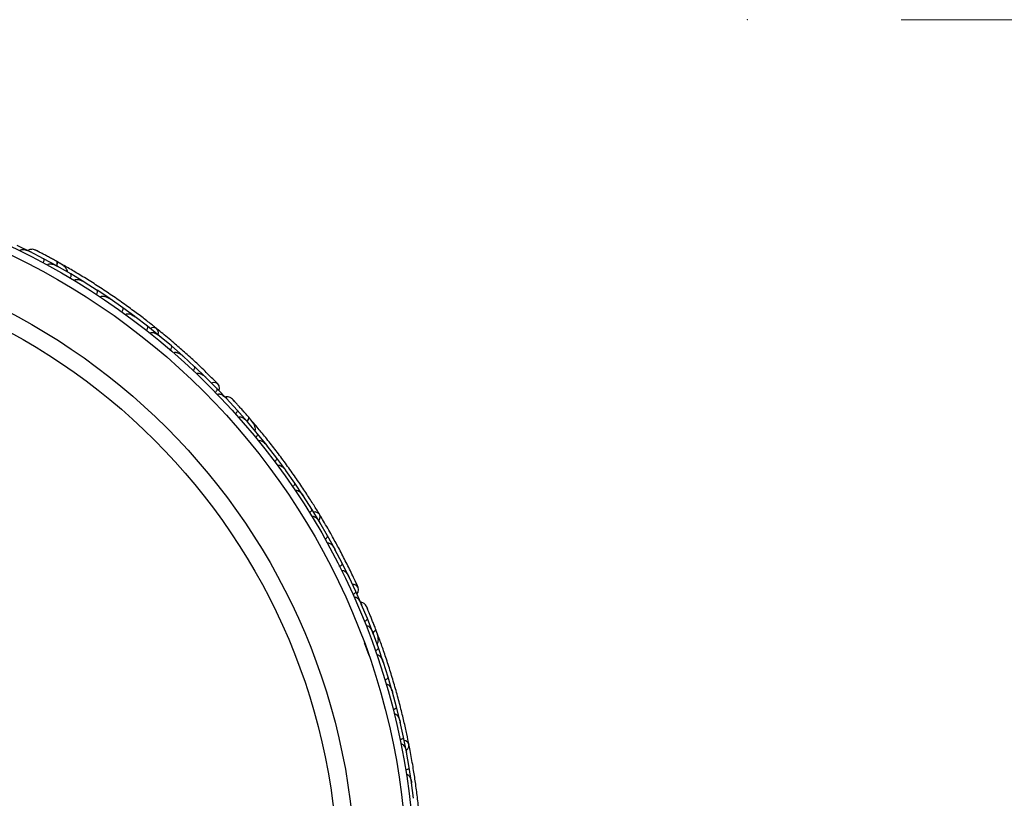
# Model space of a CAD drawing. Header units: millimetres. Extents: x 69 to 135, y 39 to 174.
# Tile 48 of 199: x 84.6 to 91, y 79.28 to 84.34. Entities that reach past the tile are written whole.
import ezdxf

# ---------------------------------------------------------------- set-up
doc = ezdxf.new("R2010")
doc.units = ezdxf.units.MM
doc.header["$PDSIZE"] = -1
doc.styles.add('SLDTEXTSTYLE0', font='TXT', dxfattribs={"width": 0.75})
doc.dimstyles.new('SLDDIMSTYLE2', dxfattribs={"dimtxt": 3.5, "dimasz": 3.302, "dimexe": 0, "dimexo": 0.0625, "dimgap": 0.875, "dimtad": 1, "dimlfac": 20, "dimrnd": 1e-09, "dimzin": 12, "dimdsep": 46, "dimtxsty": 'SLDTEXTSTYLE0', "dimsah": 1, "dimcen": 0.09, "dimadec": 0, "dimazin": 3, "dimtfac": 1, "dimtofl": 0, "dimtmove": 0, "dimatfit": 3, "dimfxl": 0, "dimfrac": 2, "dimtolj": 1, "dimtzin": 12, "dimarcsym": 0})

# ---------------------------------------------------------------- blocks, each defined once
blk = doc.blocks.new('_D_2')
at = {"color": 7, "linetype": 'Continuous', "lineweight": 18}
for p, q in [((90.3303, 84.3438), (123.2794, 84.3438)), ((122.2794, 84.3438), (122.2794, 39.3438)), ((90.3303, 39.3438), (123.2794, 39.3438))]:
    blk.add_line(p, q, dxfattribs=at)
for points in [[(122.2794, 84.3438), (121.7714, 81.0418), (122.7874, 81.0418)], [(122.2794, 39.3438), (122.7874, 42.6458), (121.7714, 42.6458)]]:
    blk.add_solid(points, dxfattribs=at)
at = {"color": 7, "linetype": 'Continuous', "lineweight": 18, "insert": (117.7677, 62.4421), "char_height": 3.5, "attachment_point": 1, "rotation": 90, "style": 'SLDTEXTSTYLE0'}
blk.add_mtext('900', dxfattribs=at)

msp = doc.modelspace()

# ---------------------------------------------------------------- linework, layer by layer
at = {"color": 7, "linetype": 'Continuous', "lineweight": 25}
for p, q in [((84.67432, 82.83316), (84.58553, 82.87685)), ((84.67174, 82.83388), (84.66661, 82.83653)), ((84.7574, 82.78983), (84.66674, 82.83645)), ((84.84388, 82.74267), (84.75744, 82.78989)), ((84.88693, 82.74677), (84.84872, 82.7684)), ((84.85162, 82.73783), (84.84607, 82.74102)), ((84.93412, 82.69068), (84.84613, 82.74096)), ((85.01802, 82.64003), (84.93417, 82.69075)), ((85.02599, 82.63456), (85.02011, 82.6383)), ((85.10553, 82.58436), (85.02013, 82.63827)), ((85.18688, 82.53024), (85.10558, 82.58442)), ((85.27169, 82.47092), (85.18895, 82.52836)), ((85.19495, 82.5242), (85.18902, 82.52834)), ((85.35051, 82.41337), (85.27174, 82.47098)), ((85.43262, 82.35041), (85.35249, 82.4114)), ((85.35851, 82.40682), (85.35262, 82.41133)), ((85.50891, 82.28942), (85.43268, 82.35046)), ((85.58833, 82.22281), (85.51081, 82.28736)), ((85.51664, 82.28251), (85.51099, 82.28724)), ((85.66207, 82.15837), (85.58839, 82.22287)), ((85.73878, 82.08809), (85.66389, 82.15622)), ((85.66938, 82.15123), (85.66411, 82.15604)), ((85.80995, 82.02015), (85.73884, 82.08813)), ((85.8839, 81.94613), (85.81168, 82.0179)), ((85.81664, 82.01298), (85.81193, 82.01768)), ((85.95247, 81.87475), (85.88397, 81.94618)), ((85.95029, 81.87631), (85.94638, 81.88056)), ((86.01572, 81.80562), (85.94647, 81.88044)), ((86.08085, 81.73173), (86.01578, 81.80566)), ((86.08647, 81.72453), (86.08234, 81.72943)), ((86.14787, 81.65201), (86.08239, 81.72935)), ((86.12271, 81.72085), (86.0942, 81.75425)), ((86.20939, 81.57572), (86.14794, 81.65205)), ((86.21501, 81.56786), (86.21076, 81.57337)), ((86.27258, 81.49347), (86.21076, 81.57334)), ((86.33052, 81.41479), (86.27264, 81.49351)), ((86.38992, 81.33005), (86.33182, 81.41232)), ((86.33603, 81.40636), (86.33187, 81.41228)), ((86.4443, 81.24901), (86.38999, 81.33008)), ((86.49993, 81.16176), (86.44549, 81.24648)), ((86.44958, 81.24012), (86.44558, 81.24637)), ((86.55075, 81.07836), (86.5, 81.16179)), ((86.60261, 80.98861), (86.55184, 81.07577)), ((86.55566, 81.06922), (86.55196, 81.0756)), ((86.64986, 80.90283), (86.60268, 80.98863)), ((86.6979, 80.81054), (86.65083, 80.90018)), ((86.65428, 80.89361), (86.65098, 80.89994)), ((86.74154, 80.72237), (86.69798, 80.81057)), ((86.78572, 80.62752), (86.7424, 80.71966)), ((86.74538, 80.71334), (86.74256, 80.71937)), ((86.82574, 80.53699), (86.78581, 80.62754)), ((86.82423, 80.5392), (86.822, 80.54453)), ((86.86153, 80.45039), (86.82205, 80.54439)), ((86.89747, 80.35869), (86.8616, 80.45042)), ((86.90028, 80.35), (86.89808, 80.35601)), ((86.93318, 80.26085), (86.89809, 80.35592)), ((86.93308, 80.33415), (86.93009, 80.34215)), ((86.84163, 80.29409), (86.87081, 80.21232)), ((86.96489, 80.16812), (86.93325, 80.26087)), ((86.99614, 80.06922), (86.96537, 80.16541)), ((86.96748, 80.15881), (86.96538, 80.16545)), ((87.02367, 79.97547), (86.99621, 80.06923)), ((87.05051, 79.87552), (87.02405, 79.9727)), ((87.02597, 79.96566), (87.02408, 79.97265)), ((87.07389, 79.78077), (87.05058, 79.87553)), ((87.09633, 79.67976), (87.07415, 79.77799)), ((87.07581, 79.77061), (87.0742, 79.77785)), ((87.11556, 79.584), (87.0964, 79.67976)), ((87.13359, 79.48193), (87.11569, 79.5812)), ((87.11704, 79.57373), (87.11575, 79.58099)), ((87.14865, 79.38516), (87.13367, 79.48193)), ((87.16224, 79.28201), (87.14866, 79.38234)), ((87.14966, 79.37499), (87.14872, 79.38207))]:
    msp.add_line(p, q, dxfattribs=at)
at = {"color": 7, "linetype": 'Continuous', "lineweight": 25, "flags": 128}
for points in [[(84.80021, 82.79539), (84.80051, 82.79521), (84.80078, 82.79503)], [(85.50219, 82.29505), (85.50388, 82.30993), (85.5, 82.32536), (85.49042, 82.33663), (85.4765, 82.34212), (85.46027, 82.34104), (85.45004, 82.33707)], [(85.89633, 81.93378), (85.8996, 81.94723), (85.89788, 81.96331), (85.88984, 81.97598), (85.87665, 81.98336), (85.86027, 81.98436), (85.84899, 81.98146)], [(86.05785, 81.7962), (86.05807, 81.79593), (86.05826, 81.79566)], [(86.54636, 81.08594), (86.55304, 81.09936), (86.55468, 81.11518), (86.54953, 81.12905), (86.53833, 81.13896), (86.5227, 81.1435), (86.51173, 81.14327)], [(86.79318, 80.61166), (86.80085, 80.62318), (86.80474, 80.63888), (86.80151, 80.65354), (86.79164, 80.66498), (86.77659, 80.67153), (86.765, 80.67266)], [(87.11403, 79.59263), (87.12489, 79.60295), (87.13184, 79.61725), (87.13174, 79.63205), (87.12461, 79.6452), (87.11148, 79.6548), (87.1011, 79.65834)]]:
    msp.add_lwpolyline(points, dxfattribs=at)
at = {"color": 1, "linetype": 'Continuous', "lineweight": 25, "flags": 128}
for points in [[(84.84296, 82.74288), (84.84396, 82.74592), (84.84596, 82.75348), (84.84693, 82.76006), (84.84684, 82.76541), (84.84568, 82.76931), (84.8435, 82.77162)], [(86.08006, 81.73224), (86.08204, 81.73475), (86.08651, 81.74117), (86.08967, 81.74703), (86.09141, 81.75208), (86.09165, 81.75614), (86.09039, 81.75906)], [(86.89689, 80.35943), (86.89962, 80.36112), (86.90601, 80.36563), (86.91098, 80.37004), (86.91434, 80.3742), (86.91596, 80.37793), (86.91578, 80.3811)]]:
    msp.add_lwpolyline(points, dxfattribs=at)
at = {"color": 7, "linetype": 'Continuous', "lineweight": 25}
for radius in [4.575, 4.525, 4.188, 4.075]:
    msp.add_circle((82.59569, 78.72959), radius, dxfattribs=at)
for centre, start, end in [((84.87626, 82.72376), 10.750513, 56.230273), ((86.10481, 81.70289), 350.750513, 36.230273), ((86.91011, 80.32339), 330.750513, 16.230273)]:
    msp.add_arc(centre, 0.02567, start, end, dxfattribs=at)
for points, knots in [([(84.60191, 82.84125), (84.60209, 82.84161), (84.60277, 82.84297), (84.60483, 82.84532), (84.60941, 82.84808), (84.62029, 82.85048), (84.63514, 82.84869), (84.65196, 82.84375), (84.66199, 82.83939), (84.66693, 82.8369), (84.667, 82.83686)], [0, 0, 0, 0, 0.0165279, 0.0607653, 0.1238722, 0.2334997, 0.5249132, 0.7588895, 0.9964268, 1, 1, 1, 1]), ([(84.70303, 82.84653), (84.69909, 82.84798), (84.69137, 82.85081), (84.67926, 82.85135), (84.66837, 82.84921), (84.66012, 82.84643), (84.65648, 82.84334), (84.65544, 82.84245)], [0, 0, 0, 0, 0.25091, 0.490928, 0.714443, 0.9181712, 1, 1, 1, 1]), ([(84.84632, 82.77005), (84.83794, 82.7747), (84.82121, 82.78397), (84.7952, 82.79812), (84.77022, 82.81153), (84.74752, 82.82352), (84.72827, 82.83357), (84.71385, 82.84101), (84.70461, 82.84574), (84.7035, 82.84629), (84.70295, 82.84656)], [0, 0, 0, 0, 0.1253341, 0.2502351, 0.3757048, 0.5015073, 0.6270811, 0.7524027, 0.8783335, 1, 1, 1, 1]), ([(84.72805, 82.83369), (84.72139, 82.83714), (84.70807, 82.84403), (84.70477, 82.84567), (84.70313, 82.84649)], [0, 0, 0, 0, 0.4997894, 1, 1, 1, 1]), ([(84.75484, 82.76304), (84.75555, 82.76444), (84.75742, 82.76816), (84.75957, 82.77435), (84.76079, 82.78103), (84.7604, 82.78653), (84.75885, 82.78907), (84.75766, 82.78987), (84.75743, 82.79), (84.7574, 82.79001)], [0, 0, 0, 0, 0.1153787, 0.305714, 0.5012752, 0.7256734, 0.9502371, 0.9934744, 1, 1, 1, 1]), ([(84.78185, 82.74847), (84.78219, 82.74905), (84.7831, 82.7506), (84.78574, 82.75298), (84.7911, 82.75545), (84.80405, 82.75687), (84.82352, 82.75244), (84.83881, 82.74562), (84.84637, 82.74138), (84.84644, 82.74134)], [0, 0, 0, 0, 0.0273886, 0.0721385, 0.1418849, 0.2690946, 0.6203421, 0.9964192, 1, 1, 1, 1]), ([(84.81571, 82.78692), (84.81562, 82.78697), (84.81045, 82.78985), (84.80528, 82.79265), (84.80021, 82.79539)], [0, 0, 0, 0, 0.0174037, 1, 1, 1, 1]), ([(84.84137, 82.74285), (84.84158, 82.74334), (84.84389, 82.74869), (84.84595, 82.75746), (84.84678, 82.76713), (84.84503, 82.7707), (84.8436, 82.77156), (84.8435, 82.77162)], [0, 0, 0, 0, 0.0316493, 0.3464731, 0.6613851, 0.9762941, 1, 1, 1, 1]), ([(84.91264, 82.70278), (84.91254, 82.70498), (84.91222, 82.71224), (84.90401, 82.72852), (84.88219, 82.74976), (84.85665, 82.76419), (84.84346, 82.77164)], [0, 0, 0, 0, 0.0722062, 0.2380923, 0.6065513, 1, 1, 1, 1]), ([(85.49173, 82.33564), (85.47371, 82.34999), (85.43774, 82.37865), (85.36964, 82.43075), (85.29373, 82.48645), (85.21174, 82.54408), (85.12674, 82.60096), (85.04252, 82.65474), (84.9614, 82.70415), (84.91399, 82.73154), (84.89028, 82.74525)], [0, 0, 0, 0, 0.1251424, 0.2497929, 0.374676, 0.4998622, 0.6249666, 0.7502587, 0.8750633, 1, 1, 1, 1]), ([(84.93045, 82.664), (84.93122, 82.66537), (84.93325, 82.669), (84.93567, 82.67509), (84.93717, 82.68172), (84.93701, 82.68723), (84.93557, 82.68984), (84.9344, 82.6907), (84.93418, 82.69084), (84.93415, 82.69085)], [0, 0, 0, 0, 0.11561, 0.3057804, 0.5012224, 0.7256982, 0.9503445, 0.9934853, 1, 1, 1, 1]), ([(84.95647, 82.64843), (84.95702, 82.64923), (84.95821, 82.65097), (84.96153, 82.65331), (84.96781, 82.65539), (84.9832, 82.65539), (85.00155, 82.64912), (85.01537, 82.64177), (85.02046, 82.63862), (85.02053, 82.63857)], [0, 0, 0, 0, 0.0388574, 0.084812, 0.162938, 0.3126958, 0.7369051, 0.9964149, 1, 1, 1, 1]), ([(85.10074, 82.55782), (85.10086, 82.55801), (85.10239, 82.56038), (85.10499, 82.56516), (85.10747, 82.57185), (85.10849, 82.578), (85.10777, 82.58228), (85.10637, 82.584), (85.10562, 82.58449), (85.1056, 82.58451)], [0, 0, 0, 0, 0.01665195, 0.20702847, 0.39855075, 0.59935968, 0.83102403, 0.99349163, 1, 1, 1, 1]), ([(85.12587, 82.54126), (85.12591, 82.54132), (85.12659, 82.54238), (85.12851, 82.5444), (85.133, 82.5467), (85.14252, 82.54813), (85.15659, 82.54541), (85.17328, 82.53862), (85.18405, 82.53228), (85.18928, 82.52871), (85.18935, 82.52866)], [0, 0, 0, 0, 0.0028352, 0.050977, 0.1103366, 0.2078119, 0.4531845, 0.7216401, 0.9964148, 1, 1, 1, 1]), ([(85.26578, 82.44459), (85.26591, 82.44478), (85.26754, 82.44708), (85.27035, 82.45174), (85.27311, 82.45831), (85.2744, 82.46441), (85.27387, 82.46873), (85.27254, 82.4705), (85.27182, 82.47103), (85.27179, 82.47105)], [0, 0, 0, 0, 0.0167419, 0.2070718, 0.3985504, 0.5993354, 0.8310375, 0.9934948, 1, 1, 1, 1]), ([(85.29009, 82.427), (85.29028, 82.42726), (85.29092, 82.42814), (85.29273, 82.42985), (85.29609, 82.43161), (85.3028, 82.43298), (85.31157, 82.43208), (85.32987, 82.42677), (85.34328, 82.41887), (85.35286, 82.41171), (85.35293, 82.41166)], [0, 0, 0, 0, 0.0130732, 0.044023, 0.1002245, 0.1663566, 0.3297208, 0.4739231, 0.9964125, 1, 1, 1, 1]), ([(85.4256, 82.32435), (85.42654, 82.32561), (85.42903, 82.32895), (85.43223, 82.33467), (85.43458, 82.34105), (85.43513, 82.34654), (85.43404, 82.34932), (85.43299, 82.35033), (85.43279, 82.35049), (85.43276, 82.35051)], [0, 0, 0, 0, 0.11581192, 0.30583711, 0.50117443, 0.72571967, 0.95043997, 0.99349487, 1, 1, 1, 1]), ([(85.44913, 82.30569), (85.4495, 82.30614), (85.45067, 82.30752), (85.45352, 82.30935), (85.46057, 82.31133), (85.47008, 82.31004), (85.48878, 82.30378), (85.50194, 82.29523), (85.51122, 82.28764), (85.51128, 82.28759)], [0, 0, 0, 0, 0.02335, 0.0734618, 0.134698, 0.325553, 0.4727956, 0.9964114, 1, 1, 1, 1]), ([(85.89062, 81.97522), (85.86888, 81.99705), (85.82755, 82.03858), (85.75586, 82.10702), (85.685, 82.17197), (85.61077, 82.23709), (85.54822, 82.2901), (85.50763, 82.32262), (85.49586, 82.33204)], [0, 0, 0, 0, 0.2180556, 0.4147202, 0.5912036, 0.7489875, 0.9272426, 1, 1, 1, 1]), ([(85.58019, 82.19707), (85.58118, 82.19829), (85.58382, 82.20152), (85.58726, 82.2071), (85.58989, 82.21336), (85.59069, 82.21882), (85.58972, 82.22164), (85.58872, 82.22269), (85.58852, 82.22287), (85.5885, 82.22289)], [0, 0, 0, 0, 0.1157169, 0.3058088, 0.5011944, 0.7257089, 0.9503963, 0.9934905, 1, 1, 1, 1]), ([(85.603, 82.17731), (85.60357, 82.17791), (85.60469, 82.17907), (85.60739, 82.18064), (85.61252, 82.18207), (85.61994, 82.18155), (85.63355, 82.17775), (85.64862, 82.16928), (85.65984, 82.16048), (85.66433, 82.15646), (85.66439, 82.15641)], [0, 0, 0, 0, 0.0336188, 0.0647198, 0.1259403, 0.2511281, 0.3754616, 0.735616, 0.9964191, 1, 1, 1, 1]), ([(85.72951, 82.06273), (85.72966, 82.06289), (85.73158, 82.06495), (85.73498, 82.06921), (85.73858, 82.07536), (85.74067, 82.08123), (85.74071, 82.08557), (85.73964, 82.0875), (85.73899, 82.08811), (85.73897, 82.08813)], [0, 0, 0, 0, 0.01636109, 0.20688497, 0.39854552, 0.59943138, 0.8309806, 0.99348164, 1, 1, 1, 1]), ([(85.75164, 82.04179), (85.75244, 82.04254), (85.75348, 82.0435), (85.75607, 82.04484), (85.76095, 82.04615), (85.76864, 82.04532), (85.78223, 82.04083), (85.79699, 82.03164), (85.8078, 82.02237), (85.81215, 82.01811), (85.81221, 82.01806)], [0, 0, 0, 0, 0.0439924, 0.0565425, 0.1182118, 0.2485839, 0.3779124, 0.7339208, 0.9964229, 1, 1, 1, 1]), ([(85.87351, 81.92123), (85.8746, 81.92235), (85.87751, 81.92533), (85.88144, 81.93058), (85.88462, 81.93658), (85.88591, 81.94193), (85.88521, 81.94482), (85.88431, 81.94595), (85.88413, 81.94613), (85.88411, 81.94616)], [0, 0, 0, 0, 0.1152798, 0.3056806, 0.5012898, 0.7256609, 0.9501956, 0.9934701, 1, 1, 1, 1]), ([(85.88719, 81.90712), (85.88749, 81.9074), (85.88859, 81.90844), (85.89133, 81.90995), (85.89657, 81.91097), (85.90762, 81.90951), (85.92096, 81.90275), (85.93508, 81.89235), (85.94301, 81.88482), (85.9468, 81.88079), (85.94686, 81.88073)], [0, 0, 0, 0, 0.0165279, 0.0607653, 0.1238722, 0.2334997, 0.5249132, 0.7588895, 0.9964268, 1, 1, 1, 1]), ([(85.98402, 81.8775), (85.98081, 81.8802), (85.97453, 81.8855), (85.96333, 81.89016), (85.95236, 81.89187), (85.94367, 81.89207), (85.93919, 81.89042), (85.9379, 81.88994)], [0, 0, 0, 0, 0.25091, 0.490928, 0.714443, 0.9181712, 1, 1, 1, 1]), ([(86.09251, 81.75662), (86.08622, 81.76385), (86.07367, 81.77829), (86.05408, 81.80048), (86.03518, 81.82163), (86.01796, 81.84066), (86.0033, 81.85668), (85.99229, 81.86861), (85.98523, 81.87622), (85.98437, 81.87711), (85.98395, 81.87756)], [0, 0, 0, 0, 0.1253341, 0.2502351, 0.3757048, 0.5015073, 0.6270811, 0.7524027, 0.8783335, 1, 1, 1, 1]), ([(86.00314, 81.85687), (85.99806, 81.86239), (85.9879, 81.87343), (85.98536, 81.87609), (85.9841, 81.87742)], [0, 0, 0, 0, 0.4997894, 1, 1, 1, 1]), ([(86.00415, 81.78132), (86.0053, 81.78239), (86.00832, 81.78525), (86.01246, 81.79033), (86.0159, 81.79619), (86.0174, 81.80149), (86.01682, 81.80441), (86.01597, 81.80557), (86.0158, 81.80577), (86.01578, 81.80579)], [0, 0, 0, 0, 0.1153787, 0.305714, 0.5012752, 0.7256734, 0.9502371, 0.9934744, 1, 1, 1, 1]), ([(86.06952, 81.78295), (86.06945, 81.78302), (86.06557, 81.7875), (86.06167, 81.79189), (86.05784, 81.79621)], [0, 0, 0, 0, 0.0174037, 1, 1, 1, 1]), ([(86.02454, 81.75839), (86.02507, 81.75882), (86.02645, 81.75996), (86.02975, 81.7613), (86.03562, 81.76179), (86.04829, 81.7587), (86.06506, 81.74787), (86.07709, 81.73623), (86.08275, 81.72966), (86.0828, 81.7296)], [0, 0, 0, 0, 0.0273886, 0.0721385, 0.1418849, 0.2690946, 0.6203421, 0.9964192, 1, 1, 1, 1]), ([(86.07856, 81.73275), (86.07892, 81.73314), (86.08292, 81.73738), (86.08786, 81.74492), (86.09195, 81.75372), (86.09153, 81.75768), (86.09047, 81.75897), (86.09039, 81.75906)], [0, 0, 0, 0, 0.0316493, 0.3464731, 0.6613851, 0.9762941, 1, 1, 1, 1]), ([(86.13182, 81.67072), (86.13248, 81.67283), (86.13466, 81.67975), (86.13252, 81.69786), (86.11927, 81.72528), (86.10021, 81.74758), (86.09037, 81.75909)], [0, 0, 0, 0, 0.0722062, 0.2380923, 0.6065513, 1, 1, 1, 1]), ([(86.55042, 81.12766), (86.5384, 81.14732), (86.5144, 81.18655), (86.46822, 81.2588), (86.41595, 81.3371), (86.3586, 81.4193), (86.29819, 81.50182), (86.23743, 81.58116), (86.17811, 81.65534), (86.14293, 81.69729), (86.12533, 81.71828)], [0, 0, 0, 0, 0.1251424, 0.2497929, 0.374676, 0.4998622, 0.6249666, 0.7502587, 0.8750633, 1, 1, 1, 1]), ([(86.13529, 81.62819), (86.13648, 81.62922), (86.13964, 81.63194), (86.14399, 81.63683), (86.14767, 81.64255), (86.1494, 81.64778), (86.14894, 81.65073), (86.14814, 81.65193), (86.14798, 81.65214), (86.14796, 81.65216)], [0, 0, 0, 0, 0.11561, 0.3057804, 0.5012224, 0.7256982, 0.9503445, 0.9934853, 1, 1, 1, 1]), ([(86.15443, 81.60466), (86.15521, 81.60523), (86.15693, 81.60645), (86.16085, 81.60751), (86.16746, 81.60733), (86.18192, 81.60206), (86.19702, 81.58989), (86.20749, 81.57826), (86.2112, 81.57355), (86.21125, 81.57349)], [0, 0, 0, 0, 0.0388574, 0.084812, 0.162938, 0.3126958, 0.7369051, 0.9964149, 1, 1, 1, 1]), ([(86.259, 81.47018), (86.25918, 81.47031), (86.26142, 81.47201), (86.26551, 81.47562), (86.27012, 81.48105), (86.27318, 81.48648), (86.27397, 81.49076), (86.27324, 81.49285), (86.27271, 81.49356), (86.27269, 81.49359)], [0, 0, 0, 0, 0.016652, 0.2070285, 0.3985507, 0.5993597, 0.831024, 0.9934916, 1, 1, 1, 1]), ([(86.27695, 81.44602), (86.27701, 81.44606), (86.27801, 81.44682), (86.2805, 81.44807), (86.28551, 81.44869), (86.29495, 81.44678), (86.30723, 81.43941), (86.3206, 81.42732), (86.32855, 81.41768), (86.33224, 81.41254), (86.33229, 81.41247)], [0, 0, 0, 0, 0.00283524, 0.05097702, 0.11033655, 0.20781194, 0.45318455, 0.72164005, 0.99641479, 1, 1, 1, 1]), ([(86.37536, 81.30733), (86.37555, 81.30746), (86.37787, 81.30906), (86.3821, 81.31248), (86.38694, 81.31771), (86.39024, 81.323), (86.39122, 81.32724), (86.39057, 81.32937), (86.39008, 81.3301), (86.39006, 81.33013)], [0, 0, 0, 0, 0.0167419, 0.2070718, 0.3985504, 0.5993354, 0.8310375, 0.9934948, 1, 1, 1, 1]), ([(86.39218, 81.28249), (86.39245, 81.28267), (86.39336, 81.28327), (86.39565, 81.28426), (86.3994, 81.28476), (86.40617, 81.28375), (86.41411, 81.2799), (86.42949, 81.26866), (86.43939, 81.25665), (86.44594, 81.24665), (86.44599, 81.24658)], [0, 0, 0, 0, 0.0130732, 0.044023, 0.1002245, 0.1663566, 0.3297208, 0.4739231, 0.9964125, 1, 1, 1, 1]), ([(86.48441, 81.13967), (86.48573, 81.14054), (86.48922, 81.14282), (86.49417, 81.14711), (86.49856, 81.15229), (86.50096, 81.15727), (86.50088, 81.16025), (86.50024, 81.16156), (86.50011, 81.16178), (86.50009, 81.16181)], [0, 0, 0, 0, 0.11581192, 0.30583711, 0.50117443, 0.72571967, 0.95043997, 0.99349487, 1, 1, 1, 1]), ([(86.50015, 81.1141), (86.50065, 81.11438), (86.50222, 81.11529), (86.50552, 81.11603), (86.51282, 81.11548), (86.52132, 81.11102), (86.53675, 81.09874), (86.5462, 81.0862), (86.55232, 81.07589), (86.55236, 81.07582)], [0, 0, 0, 0, 0.02335, 0.0734618, 0.134698, 0.325553, 0.4727956, 0.9964114, 1, 1, 1, 1]), ([(86.80198, 80.65255), (86.78903, 80.6805), (86.76439, 80.73366), (86.72043, 80.82249), (86.67605, 80.90777), (86.62858, 80.99435), (86.58793, 81.06556), (86.5609, 81.10999), (86.55307, 81.12287)], [0, 0, 0, 0, 0.2180556, 0.4147202, 0.5912036, 0.7489875, 0.9272426, 1, 1, 1, 1]), ([(86.58615, 80.9672), (86.5875, 80.96801), (86.59108, 80.97014), (86.59622, 80.9742), (86.60084, 80.97919), (86.60345, 80.98405), (86.60351, 80.98703), (86.60293, 80.98836), (86.6028, 80.98859), (86.60279, 80.98862)], [0, 0, 0, 0, 0.1157169, 0.3058088, 0.5011944, 0.7257089, 0.9503963, 0.9934905, 1, 1, 1, 1]), ([(86.60082, 80.94083), (86.60157, 80.9412), (86.60302, 80.94191), (86.60609, 80.94246), (86.6114, 80.94204), (86.6182, 80.93902), (86.62968, 80.93079), (86.64095, 80.91768), (86.64848, 80.90558), (86.65133, 80.90026), (86.65137, 80.90019)], [0, 0, 0, 0, 0.0336188, 0.0647198, 0.1259403, 0.2511281, 0.3754616, 0.735616, 0.9964191, 1, 1, 1, 1]), ([(86.68052, 80.78989), (86.68072, 80.78999), (86.68322, 80.79127), (86.68787, 80.79411), (86.69336, 80.79865), (86.69733, 80.80346), (86.69886, 80.80752), (86.69851, 80.8097), (86.69811, 80.8105), (86.6981, 80.81053)], [0, 0, 0, 0, 0.0163611, 0.206885, 0.3985455, 0.5994314, 0.8309806, 0.9934816, 1, 1, 1, 1]), ([(86.69415, 80.76264), (86.69516, 80.76307), (86.69647, 80.76362), (86.69936, 80.764), (86.70439, 80.76356), (86.71134, 80.76014), (86.72256, 80.75128), (86.7333, 80.7376), (86.74028, 80.72518), (86.74292, 80.7197), (86.74295, 80.71962)], [0, 0, 0, 0, 0.0439924, 0.0565425, 0.1182118, 0.2485839, 0.3779124, 0.7339208, 0.9964229, 1, 1, 1, 1]), ([(86.76744, 80.60767), (86.76885, 80.60835), (86.7726, 80.61016), (86.77808, 80.61374), (86.78313, 80.61829), (86.78617, 80.62289), (86.7865, 80.62584), (86.78605, 80.6272), (86.78594, 80.62744), (86.78593, 80.62747)], [0, 0, 0, 0, 0.1152798, 0.3056806, 0.5012898, 0.7256609, 0.9501956, 0.9934701, 1, 1, 1, 1]), ([(86.77547, 80.58973), (86.77584, 80.5899), (86.77723, 80.59049), (86.78032, 80.59098), (86.7856, 80.59014), (86.79548, 80.58499), (86.8057, 80.57408), (86.81542, 80.55947), (86.8203, 80.54969), (86.82248, 80.5446), (86.82251, 80.54453)], [0, 0, 0, 0, 0.01652787, 0.06076532, 0.12387224, 0.23349968, 0.5249132, 0.75888947, 0.99642682, 1, 1, 1, 1]), ([(86.85633, 80.52878), (86.85424, 80.53242), (86.85015, 80.53955), (86.84121, 80.54775), (86.83149, 80.55311), (86.82339, 80.55628), (86.81862, 80.55625), (86.81725, 80.55625)], [0, 0, 0, 0, 0.25091, 0.490928, 0.714443, 0.9181712, 1, 1, 1, 1]), ([(86.91693, 80.37809), (86.9135, 80.38703), (86.90664, 80.40489), (86.89582, 80.43245), (86.8853, 80.45878), (86.87562, 80.48255), (86.86733, 80.50263), (86.86106, 80.5176), (86.85703, 80.52716), (86.85653, 80.5283), (86.85628, 80.52886)], [0, 0, 0, 0, 0.1253341, 0.2502351, 0.3757048, 0.5015073, 0.6270811, 0.7524027, 0.8783335, 1, 1, 1, 1]), ([(86.86724, 80.50286), (86.86436, 80.50978), (86.85858, 80.52363), (86.85711, 80.527), (86.85637, 80.52868)], [0, 0, 0, 0, 0.4997894, 1, 1, 1, 1]), ([(86.84235, 80.43151), (86.84379, 80.43214), (86.84761, 80.43378), (86.85324, 80.43714), (86.85847, 80.44148), (86.8617, 80.44594), (86.86215, 80.44888), (86.86175, 80.45026), (86.86166, 80.45051), (86.86165, 80.45054)], [0, 0, 0, 0, 0.1153787, 0.305714, 0.5012752, 0.7256734, 0.9502371, 0.9934744, 1, 1, 1, 1]), ([(86.85367, 80.403), (86.85431, 80.40322), (86.856, 80.40382), (86.85955, 80.40395), (86.86524, 80.4024), (86.87609, 80.39516), (86.88815, 80.37926), (86.89547, 80.3642), (86.89854, 80.35609), (86.89857, 80.35602)], [0, 0, 0, 0, 0.0273886, 0.0721385, 0.1418849, 0.2690946, 0.6203421, 0.9964192, 1, 1, 1, 1]), ([(86.90586, 80.40679), (86.90525, 80.40837), (86.90256, 80.4153), (86.89993, 80.42199), (86.8979, 80.42714)], [0, 0, 0, 0, 0.22871987, 1, 1, 1, 1]), ([(86.89566, 80.36043), (86.89613, 80.36067), (86.90134, 80.36329), (86.90856, 80.36868), (86.91541, 80.37556), (86.91637, 80.37941), (86.91582, 80.38099), (86.91578, 80.3811)], [0, 0, 0, 0, 0.0316493, 0.3464731, 0.6613851, 0.9762941, 1, 1, 1, 1]), ([(86.9245, 80.28392), (86.92584, 80.28567), (86.93025, 80.29144), (86.93443, 80.30919), (86.93136, 80.33949), (86.92108, 80.36696), (86.91576, 80.38114)], [0, 0, 0, 0, 0.0722062, 0.2380923, 0.6065513, 1, 1, 1, 1]), ([(86.93006, 80.34213), (86.93008, 80.34212), (86.93035, 80.34189), (86.92892, 80.34559), (86.92604, 80.35384), (86.92118, 80.36684), (86.91724, 80.37714), (86.91608, 80.38017)], [0, 0, 0, 0, 0.0063417, 0.1391324, 0.4541713, 0.8392735, 1, 1, 1, 1]), ([(87.13211, 79.63044), (87.12754, 79.65303), (87.1184, 79.6981), (87.09971, 79.78178), (87.07738, 79.87325), (87.05161, 79.9701), (87.02306, 80.0683), (86.9931, 80.16364), (86.96273, 80.25363), (86.94402, 80.30509), (86.93466, 80.33083)], [0, 0, 0, 0, 0.1251424, 0.2497929, 0.374676, 0.4998622, 0.6249666, 0.7502587, 0.8750633, 1, 1, 1, 1]), ([(86.91321, 80.24277), (86.91468, 80.24333), (86.91857, 80.24481), (86.92434, 80.24792), (86.92975, 80.25203), (86.93317, 80.25635), (86.93374, 80.25928), (86.9334, 80.26069), (86.93332, 80.26093), (86.93331, 80.26096)], [0, 0, 0, 0, 0.11561, 0.3057804, 0.5012224, 0.7256982, 0.9503445, 0.9934853, 1, 1, 1, 1]), ([(86.92314, 80.21412), (86.92407, 80.21438), (86.9261, 80.21494), (86.93015, 80.2146), (86.9363, 80.21216), (86.94809, 80.20227), (86.95811, 80.18567), (86.96398, 80.17116), (86.96585, 80.16547), (86.96588, 80.16539)], [0, 0, 0, 0, 0.0388574, 0.084812, 0.162938, 0.3126958, 0.7369051, 0.9964149, 1, 1, 1, 1]), ([(86.97541, 80.05197), (86.97563, 80.05204), (86.97832, 80.05287), (86.98339, 80.05486), (86.98958, 80.05839), (86.99431, 80.06245), (86.99652, 80.06619), (86.99655, 80.06841), (86.99629, 80.06926), (86.99628, 80.06929)], [0, 0, 0, 0, 0.016652, 0.2070285, 0.3985507, 0.5993597, 0.831024, 0.9934916, 1, 1, 1, 1]), ([(86.98402, 80.02313), (86.98408, 80.02315), (86.98528, 80.02353), (86.98805, 80.02384), (86.99297, 80.02272), (87.00119, 80.01769), (87.01021, 80.00657), (87.01864, 79.99064), (87.02281, 79.97886), (87.02452, 79.97276), (87.02455, 79.97268)], [0, 0, 0, 0, 0.0028352, 0.050977, 0.1103366, 0.2078119, 0.4531845, 0.7216401, 0.9964148, 1, 1, 1, 1]), ([(87.02906, 79.85915), (87.02928, 79.85921), (87.032, 79.85992), (87.03716, 79.86169), (87.04349, 79.86494), (87.0484, 79.86879), (87.05077, 79.87244), (87.05089, 79.87466), (87.05067, 79.87552), (87.05067, 79.87555)], [0, 0, 0, 0, 0.0167419, 0.2070718, 0.3985504, 0.5993354, 0.8310375, 0.9934948, 1, 1, 1, 1]), ([(87.03637, 79.83005), (87.03668, 79.83013), (87.03774, 79.83039), (87.04023, 79.83053), (87.04393, 79.82972), (87.04995, 79.82646), (87.05609, 79.82013), (87.0667, 79.8043), (87.0719, 79.78963), (87.07463, 79.77799), (87.07465, 79.77791)], [0, 0, 0, 0, 0.0130732, 0.044023, 0.1002245, 0.1663566, 0.3297208, 0.4739231, 0.9964125, 1, 1, 1, 1]), ([(87.07419, 79.66431), (87.07573, 79.66467), (87.07978, 79.66562), (87.08591, 79.66796), (87.09181, 79.67133), (87.09576, 79.67518), (87.09671, 79.67801), (87.09655, 79.67946), (87.0965, 79.67971), (87.09649, 79.67975)], [0, 0, 0, 0, 0.1158119, 0.3058371, 0.5011744, 0.7257197, 0.95044, 0.9934949, 1, 1, 1, 1]), ([(87.08023, 79.63489), (87.0808, 79.63499), (87.08259, 79.6353), (87.08594, 79.63487), (87.09261, 79.63185), (87.09907, 79.62476), (87.10937, 79.60794), (87.11396, 79.59293), (87.11619, 79.58115), (87.1162, 79.58107)], [0, 0, 0, 0, 0.02335, 0.0734618, 0.134698, 0.325553, 0.4727956, 0.9964114, 1, 1, 1, 1]), ([(87.206, 79.09795), (87.20339, 79.12865), (87.19842, 79.18703), (87.18749, 79.28553), (87.17496, 79.38084), (87.15996, 79.47844), (87.14611, 79.55926), (87.13592, 79.61026), (87.13296, 79.62504)], [0, 0, 0, 0, 0.21805555, 0.41472016, 0.59120361, 0.74898753, 0.9272426, 1, 1, 1, 1]), ([(87.1108, 79.46744), (87.11235, 79.46774), (87.11644, 79.46851), (87.12266, 79.47057), (87.12871, 79.47368), (87.13283, 79.47735), (87.1339, 79.48014), (87.13381, 79.48158), (87.13377, 79.48184), (87.13376, 79.48188)], [0, 0, 0, 0, 0.1157169, 0.3058088, 0.5011944, 0.7257089, 0.9503963, 0.9934905, 1, 1, 1, 1]), ([(87.11557, 79.43764), (87.1164, 79.43773), (87.118, 79.43791), (87.12108, 79.43737), (87.12592, 79.43517), (87.13128, 79.43), (87.13926, 79.41834), (87.14536, 79.40216), (87.1483, 79.38821), (87.14916, 79.38224), (87.14917, 79.38216)], [0, 0, 0, 0, 0.0336188, 0.0647198, 0.1259403, 0.2511281, 0.3754616, 0.735616, 0.9964191, 1, 1, 1, 1])]:
    msp.add_open_spline(points, degree=3, knots=knots, dxfattribs=at)
at = {"color": 7, "linetype": 'Continuous', "lineweight": 0}
msp.add_point((89.33028, 84.34382), dxfattribs=at)

# ---------------------------------------------------------------- dimensions: what is measured, and where the dimension line sits
at = {"color": 7, "linetype": 'Continuous', "lineweight": 18}
dim = msp.add_linear_dim(base=(122.27939, 39.34382), p1=(89.33028, 84.34382), p2=(89.33028, 39.34382), angle=90, dimstyle='SLDDIMSTYLE2', dxfattribs=at)
dim.commit()
dim.dimension.update_dxf_attribs({"geometry": '_D_2', "text_midpoint": (122.27939, 66.32124), "dimtype": 160})

doc.saveas('drawing.dxf')
